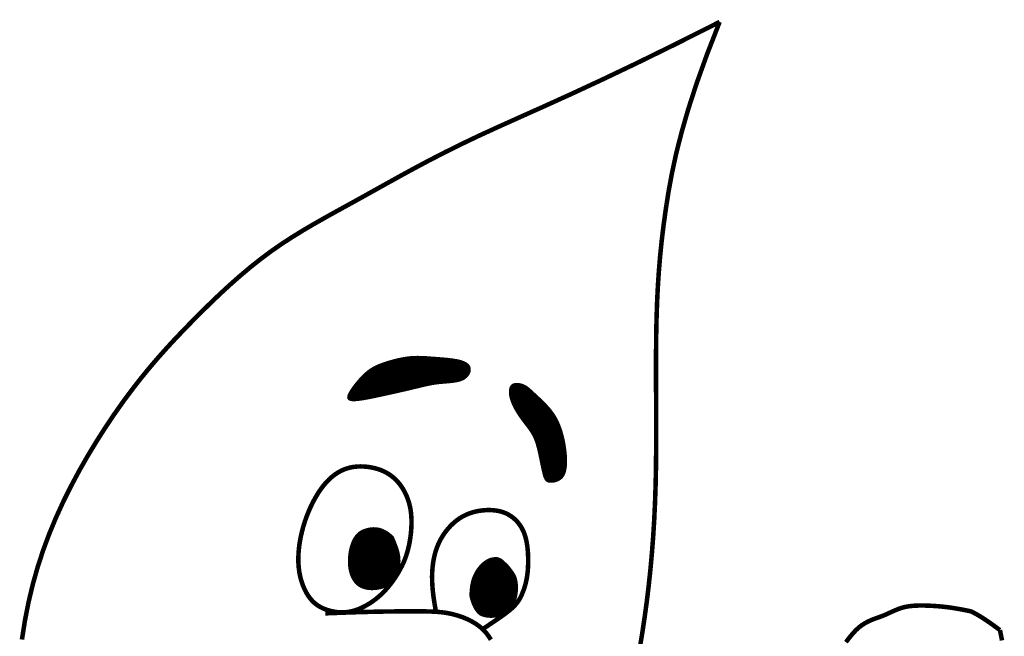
# Model space of a CAD drawing. Header units: feet. Extents: x -13.5 to -5, y 115.2 to 126.2.
# Tile 209 of 211: x -6.278 to -5.778, y 116.27 to 116.583. Entities that reach past the tile are written whole.
import ezdxf

# ---------------------------------------------------------------- set-up
doc = ezdxf.new("R2010")
doc.units = ezdxf.units.FT
doc.header["$MEASUREMENT"] = 0
doc.layers.add('FACE', color=7, linetype='CONTINUOUS')
pattern_1 = [(360, (-8.0835316, 113.54352544), (1e-19, 0.00057574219), []), (60, (-8.0835316, 113.54352544), (-0.00049860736, 0.00028787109), []), (120, (-8.0835316, 113.54352544), (-0.00049860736, -0.00028787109), [])]

msp = doc.modelspace()

# ---------------------------------------------------------------- hatches: boundary and pattern name
at = {"layer": 'FACE', "linetype": 'Continuous'}
h = msp.add_hatch(dxfattribs=at)
h.set_pattern_fill('NET3', color=256, scale=0.004606, style=0)
h.set_pattern_definition(pattern_1)
h.paths.add_polyline_path([(-6.00059, 116.36385), (-6.0008, 116.36553), (-6.00104, 116.36718), (-6.00133, 116.36879), (-6.00166, 116.37036), (-6.00203, 116.37188), (-6.00244, 116.37335), (-6.00288, 116.37477), (-6.00335, 116.37614), (-6.00385, 116.37744), (-6.00439, 116.37869), (-6.00496, 116.3799), (-6.00559, 116.38107), (-6.00627, 116.3822), (-6.00701, 116.38332), (-6.00781, 116.38442), (-6.00869, 116.38551), (-6.00963, 116.3866), (-6.01063, 116.38768), (-6.01166, 116.38874), (-6.01271, 116.38977), (-6.01375, 116.39077), (-6.01476, 116.39171), (-6.01572, 116.3926), (-6.01661, 116.39343), (-6.01742, 116.39418), (-6.01815, 116.39486), (-6.01884, 116.39547), (-6.01948, 116.39601), (-6.02012, 116.3965), (-6.02075, 116.39693), (-6.02141, 116.3973), (-6.02211, 116.39763), (-6.02287, 116.39791), (-6.02366, 116.39813), (-6.02446, 116.39827), (-6.02526, 116.39833), (-6.02603, 116.3983), (-6.02675, 116.39815), (-6.02739, 116.39788), (-6.02793, 116.39746), (-6.02836, 116.39691), (-6.02866, 116.39621), (-6.02886, 116.3954), (-6.02894, 116.39449), (-6.02892, 116.3935), (-6.02879, 116.39244), (-6.02857, 116.39133), (-6.02825, 116.39019), (-6.02784, 116.38903), (-6.02736, 116.38787), (-6.0268, 116.3867), (-6.02619, 116.38554), (-6.02553, 116.3844), (-6.02484, 116.38328), (-6.02412, 116.38219), (-6.0234, 116.38114), (-6.02267, 116.38013), (-6.02195, 116.37916), (-6.02124, 116.37823), (-6.02054, 116.37732), (-6.01987, 116.37644), (-6.01923, 116.37557), (-6.01862, 116.37472), (-6.01806, 116.37387), (-6.01753, 116.37301), (-6.01705, 116.37214), (-6.0166, 116.37124), (-6.01617, 116.37027), (-6.01578, 116.36923), (-6.01539, 116.36809), (-6.01502, 116.36684), (-6.01466, 116.36546), (-6.01429, 116.36394), (-6.01393, 116.36231), (-6.01357, 116.36062), (-6.01322, 116.35891), (-6.01287, 116.35724), (-6.01254, 116.35564), (-6.01221, 116.35416), (-6.0119, 116.35285), (-6.0116, 116.35174), (-6.0113, 116.35083), (-6.01098, 116.35009), (-6.01063, 116.34952), (-6.01022, 116.34909), (-6.00974, 116.34878), (-6.00917, 116.34859), (-6.0085, 116.34849), (-6.00772, 116.34847), (-6.00685, 116.34854), (-6.00593, 116.34872), (-6.00499, 116.34902), (-6.00406, 116.34945), (-6.00318, 116.35004), (-6.00239, 116.35079), (-6.00172, 116.35173), (-6.00118, 116.35285), (-6.00079, 116.35414), (-6.00052, 116.35558), (-6.00036, 116.35712), (-6.00031, 116.35875), (-6.00033, 116.36043), (-6.00043, 116.36214)])
h.paths.add_polyline_path([(-6.09438, 116.39225), (-6.09214, 116.39274), (-6.08993, 116.39322), (-6.08777, 116.3937), (-6.08565, 116.39418), (-6.08359, 116.39465), (-6.0816, 116.3951), (-6.0797, 116.39555), (-6.07789, 116.39598), (-6.07618, 116.3964), (-6.07456, 116.3968), (-6.073, 116.39717), (-6.07148, 116.39752), (-6.06999, 116.39784), (-6.0685, 116.39812), (-6.06699, 116.39837), (-6.06544, 116.39858), (-6.06384, 116.39874), (-6.0622, 116.39888), (-6.06057, 116.39901), (-6.05895, 116.39916), (-6.05739, 116.39935), (-6.05591, 116.3996), (-6.05455, 116.39993), (-6.05332, 116.40036), (-6.05225, 116.4009), (-6.05134, 116.40154), (-6.0506, 116.40226), (-6.05002, 116.40303), (-6.0496, 116.40383), (-6.04934, 116.40464), (-6.04923, 116.40543), (-6.04928, 116.40618), (-6.04947, 116.40688), (-6.04982, 116.40752), (-6.05032, 116.4081), (-6.05098, 116.40863), (-6.05178, 116.4091), (-6.05273, 116.40952), (-6.05384, 116.4099), (-6.0551, 116.41022), (-6.0565, 116.4105), (-6.05803, 116.41074), (-6.05966, 116.41095), (-6.06134, 116.41113), (-6.06307, 116.41128), (-6.06481, 116.41142), (-6.06653, 116.41155), (-6.0682, 116.41167), (-6.0698, 116.41179), (-6.07134, 116.4119), (-6.07284, 116.41199), (-6.07432, 116.41205), (-6.07579, 116.41207), (-6.07727, 116.41205), (-6.07877, 116.41197), (-6.08032, 116.41182), (-6.08192, 116.41161), (-6.08357, 116.41132), (-6.08523, 116.41098), (-6.08689, 116.41059), (-6.08852, 116.41016), (-6.09012, 116.4097), (-6.09165, 116.40923), (-6.09309, 116.40875), (-6.09443, 116.40826), (-6.09569, 116.40776), (-6.09686, 116.40723), (-6.09798, 116.40666), (-6.09905, 116.40604), (-6.10009, 116.40535), (-6.10112, 116.40459), (-6.10214, 116.40373), (-6.10318, 116.40277), (-6.10421, 116.40173), (-6.10523, 116.40062), (-6.10622, 116.39948), (-6.10717, 116.39833), (-6.10805, 116.39718), (-6.10886, 116.39606), (-6.10957, 116.39499), (-6.11018, 116.394), (-6.11066, 116.3931), (-6.11098, 116.39228), (-6.11111, 116.39158), (-6.11103, 116.39098), (-6.11071, 116.39051), (-6.11012, 116.39018), (-6.10925, 116.38998), (-6.10806, 116.38993), (-6.10661, 116.39002), (-6.10491, 116.39022), (-6.10302, 116.39051), (-6.10098, 116.39088), (-6.09884, 116.39131), (-6.09662, 116.39177)])
h = msp.add_hatch(dxfattribs=at)
h.set_pattern_fill('NET3', color=256, scale=0.004606, style=0)
h.set_pattern_definition(pattern_1)
h.paths.add_polyline_path([(-6.08834, 116.32047), (-6.08793, 116.31953), (-6.08753, 116.31856), (-6.08713, 116.31756), (-6.08674, 116.31656), (-6.08638, 116.31557), (-6.08605, 116.31458), (-6.08575, 116.31363), (-6.08551, 116.31272), (-6.08532, 116.31185), (-6.08517, 116.31104), (-6.08507, 116.31028), (-6.085, 116.30956), (-6.08497, 116.30888), (-6.08496, 116.30825), (-6.08497, 116.30765), (-6.08499, 116.3071), (-6.08502, 116.30658), (-6.08505, 116.30609), (-6.0851, 116.30563), (-6.08516, 116.30518), (-6.08523, 116.30475), (-6.08533, 116.30432), (-6.08544, 116.30389), (-6.08557, 116.30346), (-6.08573, 116.30302), (-6.08591, 116.30256), (-6.08611, 116.3021), (-6.08632, 116.30164), (-6.08655, 116.30118), (-6.08678, 116.30072), (-6.08702, 116.30027), (-6.08726, 116.29982), (-6.08751, 116.29939), (-6.08775, 116.29897), (-6.08799, 116.29858), (-6.08823, 116.2982), (-6.08847, 116.29786), (-6.0887, 116.29754), (-6.08893, 116.29726), (-6.08916, 116.29702), (-6.08938, 116.29682), (-6.0896, 116.29665), (-6.08982, 116.2965), (-6.09004, 116.29638), (-6.09028, 116.29626), (-6.09053, 116.29615), (-6.09079, 116.29603), (-6.09107, 116.29589), (-6.09138, 116.29573), (-6.09171, 116.29556), (-6.09208, 116.29537), (-6.09248, 116.29518), (-6.09294, 116.29498), (-6.09344, 116.29478), (-6.094, 116.2946), (-6.09462, 116.29442), (-6.09531, 116.29426), (-6.09605, 116.29413), (-6.09685, 116.29402), (-6.09767, 116.29394), (-6.09853, 116.2939), (-6.0994, 116.2939), (-6.10027, 116.29395), (-6.10114, 116.29405), (-6.10199, 116.2942), (-6.10282, 116.29441), (-6.10363, 116.29468), (-6.10441, 116.29502), (-6.10516, 116.29542), (-6.10588, 116.2959), (-6.10655, 116.29644), (-6.10718, 116.29706), (-6.10777, 116.29776), (-6.10831, 116.29852), (-6.10879, 116.29936), (-6.10923, 116.30025), (-6.10962, 116.3012), (-6.10994, 116.30219), (-6.11022, 116.30323), (-6.11043, 116.3043), (-6.11059, 116.30541), (-6.11069, 116.30653), (-6.11073, 116.30767), (-6.11073, 116.30882), (-6.11067, 116.30997), (-6.11057, 116.31112), (-6.11042, 116.31224), (-6.11023, 116.31335), (-6.11001, 116.31442), (-6.10974, 116.31546), (-6.10943, 116.31647), (-6.10908, 116.31743), (-6.10869, 116.31834), (-6.10826, 116.31921), (-6.10778, 116.32003), (-6.10726, 116.32078), (-6.10669, 116.32148), (-6.10606, 116.32212), (-6.10538, 116.32269), (-6.10462, 116.32321), (-6.10378, 116.32367), (-6.10286, 116.32406), (-6.10184, 116.32439), (-6.10071, 116.32467), (-6.09947, 116.32487), (-6.09813, 116.32497), (-6.09669, 116.3249), (-6.09516, 116.32463), (-6.09356, 116.3241), (-6.09188, 116.32326), (-6.09014, 116.32207)])
edge = h.paths.add_edge_path()
edge.add_line((-6.04902, 116.29024), (-6.04899, 116.29109))
edge.add_line((-6.04899, 116.29109), (-6.04896, 116.29182))
edge.add_line((-6.04896, 116.29182), (-6.04893, 116.29246))
edge.add_line((-6.04893, 116.29246), (-6.04889, 116.29301))
edge.add_line((-6.04889, 116.29301), (-6.04886, 116.29349))
edge.add_line((-6.04886, 116.29349), (-6.04882, 116.29391))
edge.add_line((-6.04882, 116.29391), (-6.04878, 116.29428))
edge.add_line((-6.04878, 116.29428), (-6.04874, 116.29462))
edge.add_line((-6.04874, 116.29462), (-6.0487, 116.29493))
edge.add_line((-6.0487, 116.29493), (-6.04866, 116.29523))
edge.add_line((-6.04866, 116.29523), (-6.04861, 116.29551))
edge.add_line((-6.04861, 116.29551), (-6.04857, 116.29578))
edge.add_line((-6.04857, 116.29578), (-6.04853, 116.29604))
edge.add_line((-6.04853, 116.29604), (-6.04848, 116.29628))
edge.add_line((-6.04848, 116.29628), (-6.04844, 116.29652))
edge.add_line((-6.04844, 116.29652), (-6.04839, 116.29675))
edge.add_line((-6.04839, 116.29675), (-6.04834, 116.29698))
edge.add_line((-6.04834, 116.29698), (-6.04829, 116.29721))
edge.add_line((-6.04829, 116.29721), (-6.04824, 116.29743))
edge.add_line((-6.04824, 116.29743), (-6.04818, 116.29765))
edge.add_line((-6.04818, 116.29765), (-6.04812, 116.29787))
edge.add_line((-6.04812, 116.29787), (-6.04807, 116.29809))
edge.add_line((-6.04807, 116.29809), (-6.04801, 116.2983))
edge.add_line((-6.04801, 116.2983), (-6.04795, 116.29851))
edge.add_line((-6.04795, 116.29851), (-6.04789, 116.29871))
edge.add_line((-6.04789, 116.29871), (-6.04782, 116.29892))
edge.add_line((-6.04782, 116.29892), (-6.04776, 116.29912))
edge.add_line((-6.04776, 116.29912), (-6.04769, 116.29932))
edge.add_line((-6.04769, 116.29932), (-6.04762, 116.29951))
edge.add_line((-6.04762, 116.29951), (-6.04755, 116.2997))
edge.add_line((-6.04755, 116.2997), (-6.04748, 116.29989))
edge.add_line((-6.04748, 116.29989), (-6.04741, 116.30008))
edge.add_line((-6.04741, 116.30008), (-6.04734, 116.30026))
edge.add_line((-6.04734, 116.30026), (-6.04726, 116.30045))
edge.add_line((-6.04726, 116.30045), (-6.04719, 116.30063))
edge.add_line((-6.04719, 116.30063), (-6.04711, 116.3008))
edge.add_line((-6.04711, 116.3008), (-6.04703, 116.30098))
edge.add_line((-6.04703, 116.30098), (-6.04695, 116.30115))
edge.add_line((-6.04695, 116.30115), (-6.04687, 116.30132))
edge.add_line((-6.04687, 116.30132), (-6.04679, 116.30149))
edge.add_line((-6.04679, 116.30149), (-6.04671, 116.30166))
edge.add_line((-6.04671, 116.30166), (-6.04662, 116.30182))
edge.add_line((-6.04662, 116.30182), (-6.04654, 116.30198))
edge.add_line((-6.04654, 116.30198), (-6.04645, 116.30214))
edge.add_line((-6.04645, 116.30214), (-6.04637, 116.3023))
edge.add_line((-6.04637, 116.3023), (-6.04628, 116.30246))
edge.add_line((-6.04628, 116.30246), (-6.04619, 116.30261))
edge.add_line((-6.04619, 116.30261), (-6.0461, 116.30276))
edge.add_line((-6.0461, 116.30276), (-6.04601, 116.30291))
edge.add_line((-6.04601, 116.30291), (-6.04592, 116.30306))
edge.add_line((-6.04592, 116.30306), (-6.04583, 116.30321))
edge.add_line((-6.04583, 116.30321), (-6.04574, 116.30335))
edge.add_line((-6.04574, 116.30335), (-6.04564, 116.3035))
edge.add_line((-6.04564, 116.3035), (-6.04555, 116.30364))
edge.add_line((-6.04555, 116.30364), (-6.04546, 116.30378))
edge.add_line((-6.04546, 116.30378), (-6.04536, 116.30392))
edge.add_line((-6.04536, 116.30392), (-6.04526, 116.30405))
edge.add_line((-6.04526, 116.30405), (-6.04517, 116.30419))
edge.add_line((-6.04517, 116.30419), (-6.04507, 116.30432))
edge.add_line((-6.04507, 116.30432), (-6.04497, 116.30445))
edge.add_line((-6.04497, 116.30445), (-6.04487, 116.30458))
edge.add_line((-6.04487, 116.30458), (-6.04478, 116.30471))
edge.add_line((-6.04478, 116.30471), (-6.04468, 116.30484))
edge.add_line((-6.04468, 116.30484), (-6.04458, 116.30497))
edge.add_line((-6.04458, 116.30497), (-6.04448, 116.30509))
edge.add_line((-6.04448, 116.30509), (-6.04437, 116.30521))
edge.add_line((-6.04437, 116.30521), (-6.04427, 116.30533))
edge.add_line((-6.04427, 116.30533), (-6.04417, 116.30545))
edge.add_line((-6.04417, 116.30545), (-6.04407, 116.30557))
edge.add_line((-6.04407, 116.30557), (-6.04397, 116.30569))
edge.add_line((-6.04397, 116.30569), (-6.04386, 116.3058))
edge.add_line((-6.04386, 116.3058), (-6.04376, 116.30591))
edge.add_line((-6.04376, 116.30591), (-6.04366, 116.30602))
edge.add_line((-6.04366, 116.30602), (-6.04355, 116.30613))
edge.add_line((-6.04355, 116.30613), (-6.04345, 116.30624))
edge.add_line((-6.04345, 116.30624), (-6.04334, 116.30635))
edge.add_line((-6.04334, 116.30635), (-6.04324, 116.30645))
edge.add_line((-6.04324, 116.30645), (-6.04313, 116.30656))
edge.add_line((-6.04313, 116.30656), (-6.04303, 116.30666))
edge.add_line((-6.04303, 116.30666), (-6.04292, 116.30676))
edge.add_line((-6.04292, 116.30676), (-6.04282, 116.30686))
edge.add_line((-6.04282, 116.30686), (-6.04271, 116.30695))
edge.add_line((-6.04271, 116.30695), (-6.0426, 116.30705))
edge.add_line((-6.0426, 116.30705), (-6.0425, 116.30714))
edge.add_line((-6.0425, 116.30714), (-6.04239, 116.30723))
edge.add_line((-6.04239, 116.30723), (-6.04228, 116.30732))
edge.add_line((-6.04228, 116.30732), (-6.04218, 116.30741))
edge.add_line((-6.04218, 116.30741), (-6.04207, 116.3075))
edge.add_line((-6.04207, 116.3075), (-6.04196, 116.30758))
edge.add_line((-6.04196, 116.30758), (-6.04185, 116.30767))
edge.add_line((-6.04185, 116.30767), (-6.04175, 116.30775))
edge.add_line((-6.04175, 116.30775), (-6.04164, 116.30783))
edge.add_line((-6.04164, 116.30783), (-6.04153, 116.30791))
edge.add_line((-6.04153, 116.30791), (-6.04143, 116.30798))
edge.add_line((-6.04143, 116.30798), (-6.04132, 116.30806))
edge.add_line((-6.04132, 116.30806), (-6.04121, 116.30813))
edge.add_line((-6.04121, 116.30813), (-6.0411, 116.3082))
edge.add_line((-6.0411, 116.3082), (-6.041, 116.30827))
edge.add_line((-6.041, 116.30827), (-6.04089, 116.30834))
edge.add_line((-6.04089, 116.30834), (-6.04078, 116.30841))
edge.add_line((-6.04078, 116.30841), (-6.04068, 116.30847))
edge.add_line((-6.04068, 116.30847), (-6.04057, 116.30854))
edge.add_line((-6.04057, 116.30854), (-6.04046, 116.3086))
edge.add_line((-6.04046, 116.3086), (-6.04036, 116.30866))
edge.add_line((-6.04036, 116.30866), (-6.04025, 116.30871))
edge.add_line((-6.04025, 116.30871), (-6.04015, 116.30877))
edge.add_line((-6.04015, 116.30877), (-6.04004, 116.30882))
edge.add_line((-6.04004, 116.30882), (-6.03994, 116.30888))
edge.add_line((-6.03994, 116.30888), (-6.03983, 116.30893))
edge.add_line((-6.03983, 116.30893), (-6.03973, 116.30898))
edge.add_line((-6.03973, 116.30898), (-6.03962, 116.30902))
edge.add_line((-6.03962, 116.30902), (-6.03952, 116.30907))
edge.add_line((-6.03952, 116.30907), (-6.03942, 116.30911))
edge.add_line((-6.03942, 116.30911), (-6.03931, 116.30916))
edge.add_line((-6.03931, 116.30916), (-6.03921, 116.3092))
edge.add_line((-6.03921, 116.3092), (-6.03911, 116.30923))
edge.add_line((-6.03911, 116.30923), (-6.039, 116.30927))
edge.add_line((-6.039, 116.30927), (-6.0389, 116.30931))
edge.add_line((-6.0389, 116.30931), (-6.0388, 116.30934))
edge.add_line((-6.0388, 116.30934), (-6.0387, 116.30937))
edge.add_line((-6.0387, 116.30937), (-6.0386, 116.3094))
edge.add_line((-6.0386, 116.3094), (-6.0385, 116.30943))
edge.add_line((-6.0385, 116.30943), (-6.0384, 116.30946))
edge.add_line((-6.0384, 116.30946), (-6.0383, 116.30948))
edge.add_line((-6.0383, 116.30948), (-6.03821, 116.3095))
edge.add_line((-6.03821, 116.3095), (-6.03811, 116.30952))
edge.add_line((-6.03811, 116.30952), (-6.03801, 116.30954))
edge.add_line((-6.03801, 116.30954), (-6.03791, 116.30956))
edge.add_line((-6.03791, 116.30956), (-6.03782, 116.30958))
edge.add_line((-6.03782, 116.30958), (-6.03772, 116.30959))
edge.add_line((-6.03772, 116.30959), (-6.03763, 116.30961))
edge.add_line((-6.03763, 116.30961), (-6.03753, 116.30962))
edge.add_line((-6.03753, 116.30962), (-6.03744, 116.30963))
edge.add_line((-6.03744, 116.30963), (-6.03735, 116.30964))
edge.add_line((-6.03735, 116.30964), (-6.03726, 116.30966))
edge.add_line((-6.03726, 116.30966), (-6.03717, 116.30967))
edge.add_line((-6.03717, 116.30967), (-6.03708, 116.30969))
edge.add_line((-6.03708, 116.30969), (-6.03699, 116.30971))
edge.add_line((-6.03699, 116.30971), (-6.03691, 116.30972))
edge.add_line((-6.03691, 116.30972), (-6.03682, 116.30974))
edge.add_line((-6.03682, 116.30974), (-6.03673, 116.30975))
edge.add_line((-6.03673, 116.30975), (-6.03665, 116.30977))
edge.add_line((-6.03665, 116.30977), (-6.03656, 116.30978))
edge.add_line((-6.03656, 116.30978), (-6.03648, 116.30979))
edge.add_line((-6.03648, 116.30979), (-6.03639, 116.3098))
edge.add_line((-6.03639, 116.3098), (-6.0363, 116.30981))
edge.add_line((-6.0363, 116.30981), (-6.03621, 116.30981))
edge.add_line((-6.03621, 116.30981), (-6.03613, 116.30981))
edge.add_line((-6.03613, 116.30981), (-6.03604, 116.30981))
edge.add_line((-6.03604, 116.30981), (-6.03595, 116.30981))
edge.add_line((-6.03595, 116.30981), (-6.03585, 116.30981))
edge.add_line((-6.03585, 116.30981), (-6.03576, 116.3098))
edge.add_line((-6.03576, 116.3098), (-6.03567, 116.30979))
edge.add_line((-6.03567, 116.30979), (-6.03558, 116.30978))
edge.add_line((-6.03558, 116.30978), (-6.03548, 116.30977))
edge.add_line((-6.03548, 116.30977), (-6.03539, 116.30976))
edge.add_line((-6.03539, 116.30976), (-6.0353, 116.30974))
edge.add_line((-6.0353, 116.30974), (-6.03521, 116.30973))
edge.add_line((-6.03521, 116.30973), (-6.03513, 116.30971))
edge.add_line((-6.03513, 116.30971), (-6.03505, 116.30968))
edge.add_line((-6.03505, 116.30968), (-6.03497, 116.30966))
edge.add_line((-6.03497, 116.30966), (-6.0349, 116.30963))
edge.add_line((-6.0349, 116.30963), (-6.03483, 116.3096))
edge.add_line((-6.03483, 116.3096), (-6.03476, 116.30957))
edge.add_line((-6.03476, 116.30957), (-6.0347, 116.30954))
edge.add_line((-6.0347, 116.30954), (-6.03463, 116.30951))
edge.add_line((-6.03463, 116.30951), (-6.03457, 116.30948))
edge.add_line((-6.03457, 116.30948), (-6.0345, 116.30946))
edge.add_line((-6.0345, 116.30946), (-6.03444, 116.30943))
edge.add_line((-6.03444, 116.30943), (-6.03437, 116.3094))
edge.add_line((-6.03437, 116.3094), (-6.0343, 116.30938))
edge.add_line((-6.0343, 116.30938), (-6.03423, 116.30935))
edge.add_line((-6.03423, 116.30935), (-6.03416, 116.30933))
edge.add_line((-6.03416, 116.30933), (-6.03409, 116.3093))
edge.add_line((-6.03409, 116.3093), (-6.03402, 116.30927))
edge.add_line((-6.03402, 116.30927), (-6.03394, 116.30925))
edge.add_line((-6.03394, 116.30925), (-6.03387, 116.30921))
edge.add_line((-6.03387, 116.30921), (-6.03379, 116.30918))
edge.add_line((-6.03379, 116.30918), (-6.03371, 116.30914))
edge.add_line((-6.03371, 116.30914), (-6.03363, 116.3091))
edge.add_line((-6.03363, 116.3091), (-6.03355, 116.30906))
edge.add_line((-6.03355, 116.30906), (-6.03347, 116.30901))
edge.add_line((-6.03347, 116.30901), (-6.03339, 116.30897))
edge.add_line((-6.03339, 116.30897), (-6.03331, 116.30892))
edge.add_line((-6.03331, 116.30892), (-6.03324, 116.30886))
edge.add_line((-6.03324, 116.30886), (-6.03316, 116.30881))
edge.add_line((-6.03316, 116.30881), (-6.03308, 116.30875))
edge.add_line((-6.03308, 116.30875), (-6.03301, 116.30869))
edge.add_line((-6.03301, 116.30869), (-6.03293, 116.30863))
edge.add_line((-6.03293, 116.30863), (-6.03286, 116.30857))
edge.add_line((-6.03286, 116.30857), (-6.03279, 116.30851))
edge.add_line((-6.03279, 116.30851), (-6.03272, 116.30845))
edge.add_line((-6.03272, 116.30845), (-6.03265, 116.30839))
edge.add_line((-6.03265, 116.30839), (-6.03259, 116.30833))
edge.add_line((-6.03259, 116.30833), (-6.03252, 116.30827))
edge.add_line((-6.03252, 116.30827), (-6.03245, 116.3082))
edge.add_line((-6.03245, 116.3082), (-6.03239, 116.30814))
edge.add_line((-6.03239, 116.30814), (-6.03232, 116.30807))
edge.add_line((-6.03232, 116.30807), (-6.03225, 116.30801))
edge.add_line((-6.03225, 116.30801), (-6.03218, 116.30794))
edge.add_line((-6.03218, 116.30794), (-6.03211, 116.30787))
edge.add_line((-6.03211, 116.30787), (-6.03203, 116.3078))
edge.add_line((-6.03203, 116.3078), (-6.03195, 116.30772))
edge.add_line((-6.03195, 116.30772), (-6.03186, 116.30764))
edge.add_line((-6.03186, 116.30764), (-6.03177, 116.30755))
edge.add_line((-6.03177, 116.30755), (-6.03166, 116.30746))
edge.add_line((-6.03166, 116.30746), (-6.03155, 116.30736))
edge.add_line((-6.03155, 116.30736), (-6.03142, 116.30725))
edge.add_line((-6.03142, 116.30725), (-6.03129, 116.30713))
edge.add_line((-6.03129, 116.30713), (-6.03114, 116.30699))
edge.add_line((-6.03114, 116.30699), (-6.03098, 116.30685))
edge.add_line((-6.03098, 116.30685), (-6.03082, 116.3067))
edge.add_line((-6.03082, 116.3067), (-6.03065, 116.30654))
edge.add_line((-6.03065, 116.30654), (-6.03048, 116.30637))
edge.add_line((-6.03048, 116.30637), (-6.0303, 116.30618))
edge.add_line((-6.0303, 116.30618), (-6.03011, 116.30599))
edge.add_line((-6.03011, 116.30599), (-6.02993, 116.30579))
edge.add_line((-6.02993, 116.30579), (-6.02975, 116.30558))
edge.add_line((-6.02975, 116.30558), (-6.02956, 116.30535))
edge.add_line((-6.02956, 116.30535), (-6.02936, 116.30511))
edge.add_line((-6.02936, 116.30511), (-6.02916, 116.30486))
edge.add_line((-6.02916, 116.30486), (-6.02895, 116.30459))
edge.add_line((-6.02895, 116.30459), (-6.02872, 116.3043))
edge.add_line((-6.02872, 116.3043), (-6.02849, 116.304))
edge.add_line((-6.02849, 116.304), (-6.02825, 116.30368))
edge.add_line((-6.02825, 116.30368), (-6.02799, 116.30334))
edge.add_line((-6.02799, 116.30334), (-6.02773, 116.30299))
edge.add_line((-6.02773, 116.30299), (-6.02748, 116.30262))
edge.add_line((-6.02748, 116.30262), (-6.02723, 116.30226))
edge.add_line((-6.02723, 116.30226), (-6.02698, 116.30189))
edge.add_line((-6.02698, 116.30189), (-6.02676, 116.30152))
edge.add_line((-6.02676, 116.30152), (-6.02655, 116.30115))
edge.add_line((-6.02655, 116.30115), (-6.02637, 116.30079))
edge.add_line((-6.02637, 116.30079), (-6.02621, 116.30043))
edge.add_line((-6.02621, 116.30043), (-6.02607, 116.30007))
edge.add_line((-6.02607, 116.30007), (-6.02594, 116.29972))
edge.add_line((-6.02594, 116.29972), (-6.02583, 116.29936))
edge.add_line((-6.02583, 116.29936), (-6.02574, 116.29901))
edge.add_line((-6.02574, 116.29901), (-6.02565, 116.29865))
edge.add_line((-6.02565, 116.29865), (-6.02558, 116.29829))
edge.add_line((-6.02558, 116.29829), (-6.02551, 116.29792))
edge.add_line((-6.02551, 116.29792), (-6.02544, 116.29754))
edge.add_line((-6.02544, 116.29754), (-6.02539, 116.29715))
edge.add_line((-6.02539, 116.29715), (-6.02534, 116.29674))
edge.add_line((-6.02534, 116.29674), (-6.0253, 116.29631))
edge.add_line((-6.0253, 116.29631), (-6.02527, 116.29585))
edge.add_line((-6.02527, 116.29585), (-6.02526, 116.29536))
edge.add_line((-6.02526, 116.29536), (-6.02525, 116.29485))
edge.add_line((-6.02525, 116.29485), (-6.02526, 116.29429))
edge.add_line((-6.02526, 116.29429), (-6.02528, 116.29371))
edge.add_line((-6.02528, 116.29371), (-6.02531, 116.2931))
edge.add_line((-6.02531, 116.2931), (-6.02536, 116.29248))
edge.add_line((-6.02536, 116.29248), (-6.02544, 116.29185))
edge.add_line((-6.02544, 116.29185), (-6.02553, 116.29122))
edge.add_line((-6.02553, 116.29122), (-6.02564, 116.29059))
edge.add_line((-6.02564, 116.29059), (-6.02577, 116.28997))
edge.add_line((-6.02577, 116.28997), (-6.02593, 116.28937))
edge.add_line((-6.02593, 116.28937), (-6.02611, 116.28879))
edge.add_line((-6.02611, 116.28879), (-6.02632, 116.28823))
edge.add_line((-6.02632, 116.28823), (-6.02655, 116.28769))
edge.add_line((-6.02655, 116.28769), (-6.02681, 116.28717))
edge.add_line((-6.02681, 116.28717), (-6.02709, 116.28667))
edge.add_line((-6.02709, 116.28667), (-6.02739, 116.2862))
edge.add_line((-6.02739, 116.2862), (-6.02772, 116.28575))
edge.add_line((-6.02772, 116.28575), (-6.02808, 116.28532))
edge.add_line((-6.02808, 116.28532), (-6.02845, 116.28492))
edge.add_line((-6.02845, 116.28492), (-6.02884, 116.28453))
edge.add_line((-6.02884, 116.28453), (-6.02925, 116.28416))
edge.add_line((-6.02925, 116.28416), (-6.02967, 116.2838))
edge.add_line((-6.02967, 116.2838), (-6.0301, 116.28345))
edge.add_line((-6.0301, 116.28345), (-6.03054, 116.2831))
edge.add_line((-6.03054, 116.2831), (-6.03097, 116.28276))
edge.add_line((-6.03097, 116.28276), (-6.03141, 116.28242))
edge.add_line((-6.03141, 116.28242), (-6.03185, 116.28208))
edge.add_line((-6.03185, 116.28208), (-6.0323, 116.28176))
edge.add_line((-6.0323, 116.28176), (-6.03275, 116.28144))
edge.add_line((-6.03275, 116.28144), (-6.03322, 116.28115))
edge.add_line((-6.03322, 116.28115), (-6.03369, 116.28088))
edge.add_line((-6.03369, 116.28088), (-6.03418, 116.28063))
edge.add_line((-6.03418, 116.28063), (-6.03468, 116.28042))
edge.add_line((-6.03468, 116.28042), (-6.0352, 116.28024))
edge.add_line((-6.0352, 116.28024), (-6.03574, 116.2801))
edge.add_line((-6.03574, 116.2801), (-6.03629, 116.27999))
edge.add_line((-6.03629, 116.27999), (-6.03684, 116.27991))
edge.add_line((-6.03684, 116.27991), (-6.03741, 116.27986))
edge.add_line((-6.03741, 116.27986), (-6.03797, 116.27983))
edge.add_line((-6.03797, 116.27983), (-6.03854, 116.27982))
edge.add_line((-6.03854, 116.27982), (-6.0391, 116.27984))
edge.add_line((-6.0391, 116.27984), (-6.03966, 116.27987))
edge.add_line((-6.03966, 116.27987), (-6.04021, 116.27992))
edge.add_line((-6.04021, 116.27992), (-6.04074, 116.27999))
edge.add_line((-6.04074, 116.27999), (-6.04127, 116.28008))
edge.add_line((-6.04127, 116.28008), (-6.04177, 116.28019))
edge.add_line((-6.04177, 116.28019), (-6.04225, 116.28031))
edge.add_line((-6.04225, 116.28031), (-6.04271, 116.28045))
edge.add_line((-6.04271, 116.28045), (-6.04313, 116.28062))
edge.add_line((-6.04313, 116.28062), (-6.04354, 116.2808))
edge.add_line((-6.04354, 116.2808), (-6.04391, 116.281))
edge.add_line((-6.04391, 116.281), (-6.04427, 116.28124))
edge.add_line((-6.04427, 116.28124), (-6.04461, 116.28151))
edge.add_line((-6.04461, 116.28151), (-6.04495, 116.28183))
edge.add_line((-6.04495, 116.28183), (-6.04529, 116.2822))
edge.add_line((-6.04529, 116.2822), (-6.04564, 116.28263))
edge.add_line((-6.04564, 116.28263), (-6.046, 116.28312))
edge.add_line((-6.046, 116.28312), (-6.04637, 116.28368))
edge.add_line((-6.04637, 116.28368), (-6.04676, 116.28431))
edge.add_line((-6.04676, 116.28431), (-6.04715, 116.28504))
edge.add_line((-6.04715, 116.28504), (-6.04753, 116.28585))
edge.add_line((-6.04753, 116.28585), (-6.04791, 116.28676))
edge.add_line((-6.04791, 116.28676), (-6.04827, 116.28778))
edge.add_line((-6.04827, 116.28778), (-6.04861, 116.28891))
edge.add_line((-6.04861, 116.28891), (-6.04892, 116.29017))

# ---------------------------------------------------------------- linework, layer by layer
at = {"layer": 'FACE'}
for points, const_width in [([(-5.92232, 116.58229), (-5.94499, 116.57087), (-5.96497, 116.56108), (-5.98253, 116.55271), (-5.99797, 116.54554), (-6.01158, 116.53936), (-6.02364, 116.53396), (-6.03443, 116.52911), (-6.04425, 116.52461), (-6.05334, 116.52027), (-6.06182, 116.51606), (-6.06975, 116.51198), (-6.07721, 116.50801), (-6.08427, 116.50416), (-6.09101, 116.50043), (-6.0975, 116.49681), (-6.10381, 116.49329), (-6.11, 116.48988), (-6.11608, 116.48653), (-6.12206, 116.48321), (-6.12793, 116.47988), (-6.1337, 116.4765), (-6.13935, 116.47302), (-6.14491, 116.46941), (-6.15035, 116.46562), (-6.15569, 116.46164), (-6.16093, 116.45747), (-6.16606, 116.45315), (-6.17108, 116.44872), (-6.176, 116.44419), (-6.1808, 116.4396), (-6.18551, 116.43498), (-6.19011, 116.43036), (-6.1946, 116.42575), (-6.19902, 116.42112), (-6.20337, 116.41641), (-6.2077, 116.41155), (-6.21201, 116.4065), (-6.21635, 116.40119), (-6.22072, 116.39558), (-6.22517, 116.38959), (-6.22969, 116.3832), (-6.23425, 116.37643), (-6.23879, 116.36932), (-6.24328, 116.36192), (-6.24765, 116.35427), (-6.25186, 116.34641), (-6.25585, 116.33838), (-6.25957, 116.33024), (-6.26298, 116.32201), (-6.26608, 116.31365), (-6.26886, 116.30512), (-6.27132, 116.29638), (-6.27347, 116.28736), (-6.27531, 116.27802), (-6.27683, 116.26832)], 0.0023), ([(-5.92232, 116.58229), (-5.92873, 116.56581), (-5.93402, 116.55103), (-5.93832, 116.53776), (-5.94176, 116.5258), (-5.94449, 116.51496), (-5.94662, 116.50505), (-5.9483, 116.49587), (-5.94965, 116.48724), (-5.9508, 116.47897), (-5.95177, 116.47095), (-5.95257, 116.46309), (-5.95322, 116.4553), (-5.95373, 116.44748), (-5.95411, 116.43953), (-5.95438, 116.43137), (-5.95455, 116.42289), (-5.95462, 116.41403), (-5.95463, 116.40484), (-5.95461, 116.39541), (-5.95457, 116.38582), (-5.95454, 116.37616), (-5.95456, 116.3665), (-5.95465, 116.35694), (-5.95483, 116.34755), (-5.95513, 116.3384), (-5.95554, 116.32948), (-5.95608, 116.32077), (-5.95673, 116.31224), (-5.95749, 116.30388), (-5.95837, 116.29564), (-5.95935, 116.28752), (-5.96045, 116.27948), (-5.96165, 116.27151), (-5.96296, 116.26364)], 0.0023), ([(-6.06646, 116.28243), (-6.06714, 116.28629), (-6.06767, 116.28977), (-6.06805, 116.29291), (-6.06829, 116.29576), (-6.06842, 116.29835), (-6.06843, 116.30073), (-6.06835, 116.30295), (-6.06819, 116.30503), (-6.06795, 116.30703), (-6.06764, 116.30894), (-6.06726, 116.31078), (-6.0668, 116.31256), (-6.06627, 116.31427), (-6.06565, 116.31591), (-6.06495, 116.31751), (-6.06417, 116.31906), (-6.06331, 116.32056), (-6.06237, 116.32202), (-6.06136, 116.32341), (-6.06028, 116.32474), (-6.05914, 116.326), (-6.05795, 116.32717), (-6.05672, 116.32826), (-6.05544, 116.32925), (-6.05413, 116.33014), (-6.05279, 116.33094), (-6.05142, 116.33163), (-6.05001, 116.33224), (-6.04857, 116.33276), (-6.04711, 116.33319), (-6.04561, 116.33354), (-6.04408, 116.33381), (-6.04253, 116.334), (-6.04095, 116.33412), (-6.03938, 116.33415), (-6.03781, 116.33409), (-6.03627, 116.33394), (-6.03476, 116.33369), (-6.03329, 116.33334), (-6.03188, 116.33288), (-6.03054, 116.33231), (-6.02928, 116.33163), (-6.02809, 116.33086), (-6.02698, 116.33), (-6.02595, 116.32906), (-6.025, 116.32805), (-6.02414, 116.32697), (-6.02336, 116.32585), (-6.02268, 116.32467), (-6.02208, 116.32345), (-6.02156, 116.32218), (-6.02112, 116.32086), (-6.02074, 116.31948), (-6.02043, 116.31805), (-6.02017, 116.31656), (-6.01996, 116.31502), (-6.0198, 116.31341), (-6.01969, 116.31177), (-6.01962, 116.31009), (-6.0196, 116.30841), (-6.01962, 116.30673), (-6.01969, 116.30508), (-6.0198, 116.30347), (-6.01996, 116.30192), (-6.02016, 116.30044), (-6.0204, 116.29904), (-6.02069, 116.2977), (-6.021, 116.29642), (-6.02135, 116.29521), (-6.02173, 116.29405), (-6.02212, 116.29295), (-6.02254, 116.2919), (-6.02297, 116.29089), (-6.02344, 116.28991), (-6.02395, 116.28897), (-6.02453, 116.28803), (-6.02518, 116.28711), (-6.02593, 116.28619), (-6.0268, 116.28525), (-6.02779, 116.28429), (-6.02892, 116.2833), (-6.03023, 116.28226), (-6.03172, 116.28114), (-6.03342, 116.27992), (-6.03535, 116.27858), (-6.03754, 116.2771), (-6.04, 116.27544), (-6.04276, 116.2736)], 0.0023), ([(-6.08834, 116.32047), (-6.08793, 116.31953), (-6.08753, 116.31856), (-6.08713, 116.31756), (-6.08674, 116.31656), (-6.08638, 116.31557), (-6.08605, 116.31458), (-6.08575, 116.31363), (-6.08551, 116.31272), (-6.08532, 116.31185), (-6.08517, 116.31104), (-6.08507, 116.31028), (-6.085, 116.30956), (-6.08497, 116.30888), (-6.08496, 116.30825), (-6.08497, 116.30765), (-6.08499, 116.3071), (-6.08502, 116.30658), (-6.08505, 116.30609), (-6.0851, 116.30563), (-6.08516, 116.30518), (-6.08523, 116.30475), (-6.08533, 116.30432), (-6.08544, 116.30389), (-6.08557, 116.30346), (-6.08573, 116.30302), (-6.08591, 116.30256), (-6.08611, 116.3021), (-6.08632, 116.30164), (-6.08655, 116.30118), (-6.08678, 116.30072), (-6.08702, 116.30027), (-6.08726, 116.29982), (-6.08751, 116.29939), (-6.08775, 116.29897), (-6.08799, 116.29858), (-6.08823, 116.2982), (-6.08847, 116.29786), (-6.0887, 116.29754), (-6.08893, 116.29726), (-6.08916, 116.29702), (-6.08938, 116.29682), (-6.0896, 116.29665), (-6.08982, 116.2965), (-6.09004, 116.29638), (-6.09028, 116.29626), (-6.09053, 116.29615), (-6.09079, 116.29603), (-6.09107, 116.29589), (-6.09138, 116.29573), (-6.09171, 116.29556), (-6.09208, 116.29537), (-6.09248, 116.29518), (-6.09294, 116.29498), (-6.09344, 116.29478), (-6.094, 116.2946), (-6.09462, 116.29442), (-6.09531, 116.29426), (-6.09605, 116.29413), (-6.09685, 116.29402), (-6.09767, 116.29394), (-6.09853, 116.2939), (-6.0994, 116.2939), (-6.10027, 116.29395), (-6.10114, 116.29405), (-6.10199, 116.2942), (-6.10282, 116.29441), (-6.10363, 116.29468), (-6.10441, 116.29502), (-6.10516, 116.29542), (-6.10588, 116.2959), (-6.10655, 116.29644), (-6.10718, 116.29706), (-6.10777, 116.29776), (-6.10831, 116.29852), (-6.10879, 116.29936), (-6.10923, 116.30025), (-6.10962, 116.3012), (-6.10994, 116.30219), (-6.11022, 116.30323), (-6.11043, 116.3043), (-6.11059, 116.30541), (-6.11069, 116.30653), (-6.11073, 116.30767), (-6.11073, 116.30882), (-6.11067, 116.30997), (-6.11057, 116.31112), (-6.11042, 116.31224), (-6.11023, 116.31335), (-6.11001, 116.31442), (-6.10974, 116.31546), (-6.10943, 116.31647), (-6.10908, 116.31743), (-6.10869, 116.31834), (-6.10826, 116.31921), (-6.10778, 116.32003), (-6.10726, 116.32078), (-6.10669, 116.32148), (-6.10606, 116.32212), (-6.10538, 116.32269), (-6.10462, 116.32321), (-6.10378, 116.32367), (-6.10286, 116.32406), (-6.10184, 116.32439), (-6.10071, 116.32467), (-6.09947, 116.32487), (-6.09813, 116.32497), (-6.09669, 116.3249), (-6.09516, 116.32463), (-6.09356, 116.3241), (-6.09188, 116.32326), (-6.09014, 116.32207), (-6.08834, 116.32047)], 0.000969), ([(-6.04902, 116.29024), (-6.04899, 116.29109), (-6.04896, 116.29182), (-6.04893, 116.29246), (-6.04889, 116.29301), (-6.04886, 116.29349), (-6.04882, 116.29391), (-6.04878, 116.29428), (-6.04874, 116.29462), (-6.0487, 116.29493), (-6.04866, 116.29523), (-6.04861, 116.29551), (-6.04857, 116.29578), (-6.04853, 116.29604), (-6.04848, 116.29628), (-6.04844, 116.29652), (-6.04839, 116.29675), (-6.04834, 116.29698), (-6.04829, 116.29721), (-6.04824, 116.29743), (-6.04818, 116.29765), (-6.04812, 116.29787), (-6.04807, 116.29809), (-6.04801, 116.2983), (-6.04795, 116.29851), (-6.04789, 116.29871), (-6.04782, 116.29892), (-6.04776, 116.29912), (-6.04769, 116.29932), (-6.04762, 116.29951), (-6.04755, 116.2997), (-6.04748, 116.29989), (-6.04741, 116.30008), (-6.04734, 116.30026), (-6.04726, 116.30045), (-6.04719, 116.30063), (-6.04711, 116.3008), (-6.04703, 116.30098), (-6.04695, 116.30115), (-6.04687, 116.30132), (-6.04679, 116.30149), (-6.04671, 116.30166), (-6.04662, 116.30182), (-6.04654, 116.30198), (-6.04645, 116.30214), (-6.04637, 116.3023), (-6.04628, 116.30246), (-6.04619, 116.30261), (-6.0461, 116.30276), (-6.04601, 116.30291), (-6.04592, 116.30306), (-6.04583, 116.30321), (-6.04574, 116.30335), (-6.04564, 116.3035), (-6.04555, 116.30364), (-6.04546, 116.30378), (-6.04536, 116.30392), (-6.04526, 116.30405), (-6.04517, 116.30419), (-6.04507, 116.30432), (-6.04497, 116.30445), (-6.04487, 116.30458), (-6.04478, 116.30471), (-6.04468, 116.30484), (-6.04458, 116.30497), (-6.04448, 116.30509), (-6.04437, 116.30521), (-6.04427, 116.30533), (-6.04417, 116.30545), (-6.04407, 116.30557), (-6.04397, 116.30569), (-6.04386, 116.3058), (-6.04376, 116.30591), (-6.04366, 116.30602), (-6.04355, 116.30613), (-6.04345, 116.30624), (-6.04334, 116.30635), (-6.04324, 116.30645), (-6.04313, 116.30656), (-6.04303, 116.30666), (-6.04292, 116.30676), (-6.04282, 116.30686), (-6.04271, 116.30695), (-6.0426, 116.30705), (-6.0425, 116.30714), (-6.04239, 116.30723), (-6.04228, 116.30732), (-6.04218, 116.30741), (-6.04207, 116.3075), (-6.04196, 116.30758), (-6.04185, 116.30767), (-6.04175, 116.30775), (-6.04164, 116.30783), (-6.04153, 116.30791), (-6.04143, 116.30798), (-6.04132, 116.30806), (-6.04121, 116.30813), (-6.0411, 116.3082), (-6.041, 116.30827), (-6.04089, 116.30834), (-6.04078, 116.30841), (-6.04068, 116.30847), (-6.04057, 116.30854), (-6.04046, 116.3086), (-6.04036, 116.30866), (-6.04025, 116.30871), (-6.04015, 116.30877), (-6.04004, 116.30882), (-6.03994, 116.30888), (-6.03983, 116.30893), (-6.03973, 116.30898), (-6.03962, 116.30902), (-6.03952, 116.30907), (-6.03942, 116.30911), (-6.03931, 116.30916), (-6.03921, 116.3092), (-6.03911, 116.30923), (-6.039, 116.30927), (-6.0389, 116.30931), (-6.0388, 116.30934), (-6.0387, 116.30937), (-6.0386, 116.3094), (-6.0385, 116.30943), (-6.0384, 116.30946), (-6.0383, 116.30948), (-6.03821, 116.3095), (-6.03811, 116.30952), (-6.03801, 116.30954), (-6.03791, 116.30956), (-6.03782, 116.30958), (-6.03772, 116.30959), (-6.03763, 116.30961), (-6.03753, 116.30962), (-6.03744, 116.30963), (-6.03735, 116.30964), (-6.03726, 116.30966), (-6.03717, 116.30967), (-6.03708, 116.30969), (-6.03699, 116.30971), (-6.03691, 116.30972), (-6.03682, 116.30974), (-6.03673, 116.30975), (-6.03665, 116.30977), (-6.03656, 116.30978), (-6.03648, 116.30979), (-6.03639, 116.3098), (-6.0363, 116.30981), (-6.03621, 116.30981), (-6.03613, 116.30981), (-6.03604, 116.30981), (-6.03595, 116.30981), (-6.03585, 116.30981), (-6.03576, 116.3098), (-6.03567, 116.30979), (-6.03558, 116.30978), (-6.03548, 116.30977), (-6.03539, 116.30976), (-6.0353, 116.30974), (-6.03521, 116.30973), (-6.03513, 116.30971), (-6.03505, 116.30968), (-6.03497, 116.30966), (-6.0349, 116.30963), (-6.03483, 116.3096), (-6.03476, 116.30957), (-6.0347, 116.30954), (-6.03463, 116.30951), (-6.03457, 116.30948), (-6.0345, 116.30946), (-6.03444, 116.30943), (-6.03437, 116.3094), (-6.0343, 116.30938), (-6.03423, 116.30935), (-6.03416, 116.30933), (-6.03409, 116.3093), (-6.03402, 116.30927), (-6.03394, 116.30925), (-6.03387, 116.30921), (-6.03379, 116.30918), (-6.03371, 116.30914), (-6.03363, 116.3091), (-6.03355, 116.30906), (-6.03347, 116.30901), (-6.03339, 116.30897), (-6.03331, 116.30892), (-6.03324, 116.30886), (-6.03316, 116.30881), (-6.03308, 116.30875), (-6.03301, 116.30869), (-6.03293, 116.30863), (-6.03286, 116.30857), (-6.03279, 116.30851), (-6.03272, 116.30845), (-6.03265, 116.30839), (-6.03259, 116.30833), (-6.03252, 116.30827), (-6.03245, 116.3082), (-6.03239, 116.30814), (-6.03232, 116.30807), (-6.03225, 116.30801), (-6.03218, 116.30794), (-6.03211, 116.30787), (-6.03203, 116.3078), (-6.03195, 116.30772), (-6.03186, 116.30764), (-6.03177, 116.30755), (-6.03166, 116.30746), (-6.03155, 116.30736), (-6.03142, 116.30725), (-6.03129, 116.30713), (-6.03114, 116.30699), (-6.03098, 116.30685), (-6.03082, 116.3067), (-6.03065, 116.30654), (-6.03048, 116.30637), (-6.0303, 116.30618), (-6.03011, 116.30599), (-6.02993, 116.30579), (-6.02975, 116.30558), (-6.02956, 116.30535), (-6.02936, 116.30511), (-6.02916, 116.30486), (-6.02895, 116.30459), (-6.02872, 116.3043), (-6.02849, 116.304), (-6.02825, 116.30368), (-6.02799, 116.30334), (-6.02773, 116.30299), (-6.02748, 116.30262), (-6.02723, 116.30226), (-6.02698, 116.30189), (-6.02676, 116.30152), (-6.02655, 116.30115), (-6.02637, 116.30079), (-6.02621, 116.30043), (-6.02607, 116.30007), (-6.02594, 116.29972), (-6.02583, 116.29936), (-6.02574, 116.29901), (-6.02565, 116.29865), (-6.02558, 116.29829), (-6.02551, 116.29792), (-6.02544, 116.29754), (-6.02539, 116.29715), (-6.02534, 116.29674), (-6.0253, 116.29631), (-6.02527, 116.29585), (-6.02526, 116.29536), (-6.02525, 116.29485), (-6.02526, 116.29429), (-6.02528, 116.29371), (-6.02531, 116.2931), (-6.02536, 116.29248), (-6.02544, 116.29185), (-6.02553, 116.29122), (-6.02564, 116.29059), (-6.02577, 116.28997), (-6.02593, 116.28937), (-6.02611, 116.28879), (-6.02632, 116.28823), (-6.02655, 116.28769), (-6.02681, 116.28717), (-6.02709, 116.28667), (-6.02739, 116.2862), (-6.02772, 116.28575), (-6.02808, 116.28532), (-6.02845, 116.28492), (-6.02884, 116.28453), (-6.02925, 116.28416), (-6.02967, 116.2838), (-6.0301, 116.28345), (-6.03054, 116.2831), (-6.03097, 116.28276), (-6.03141, 116.28242), (-6.03185, 116.28208), (-6.0323, 116.28176), (-6.03275, 116.28144), (-6.03322, 116.28115), (-6.03369, 116.28088), (-6.03418, 116.28063), (-6.03468, 116.28042), (-6.0352, 116.28024), (-6.03574, 116.2801), (-6.03629, 116.27999), (-6.03684, 116.27991), (-6.03741, 116.27986), (-6.03797, 116.27983), (-6.03854, 116.27982), (-6.0391, 116.27984), (-6.03966, 116.27987), (-6.04021, 116.27992), (-6.04074, 116.27999), (-6.04127, 116.28008), (-6.04177, 116.28019), (-6.04225, 116.28031), (-6.04271, 116.28045), (-6.04313, 116.28062), (-6.04354, 116.2808), (-6.04391, 116.281), (-6.04427, 116.28124), (-6.04461, 116.28151), (-6.04495, 116.28183), (-6.04529, 116.2822), (-6.04564, 116.28263), (-6.046, 116.28312), (-6.04637, 116.28368), (-6.04676, 116.28431), (-6.04715, 116.28504), (-6.04753, 116.28585), (-6.04791, 116.28676), (-6.04827, 116.28778), (-6.04861, 116.28891), (-6.04892, 116.29017)], 0.000969), ([(-6.12264, 116.28163), (-6.11402, 116.28197), (-6.10654, 116.28222), (-6.10008, 116.2824), (-6.09451, 116.28252), (-6.08971, 116.28259), (-6.08556, 116.28263), (-6.08194, 116.28265), (-6.07871, 116.28265), (-6.07579, 116.28265), (-6.0731, 116.28264), (-6.07063, 116.2826), (-6.06834, 116.28253), (-6.06618, 116.28242), (-6.06413, 116.28225), (-6.06215, 116.28201), (-6.0602, 116.28169), (-6.05826, 116.28128), (-6.05634, 116.28078), (-6.05444, 116.2802), (-6.05258, 116.27953), (-6.05078, 116.27878), (-6.04904, 116.27794), (-6.04738, 116.27703), (-6.04581, 116.27604), (-6.04435, 116.27497), (-6.04299, 116.27382), (-6.04173, 116.27257), (-6.04057, 116.27123), (-6.03951, 116.26978), (-6.03855, 116.26822)], 0.0023), ([(-5.85815, 116.26699), (-5.85638, 116.26932), (-5.85472, 116.27132), (-5.85313, 116.27302), (-5.85158, 116.27445), (-5.85002, 116.27564), (-5.84847, 116.27663), (-5.84692, 116.27746), (-5.84539, 116.27816), (-5.84388, 116.27876), (-5.84239, 116.27931), (-5.84093, 116.27983), (-5.83952, 116.28036), (-5.83815, 116.28092), (-5.8368, 116.28152), (-5.83548, 116.28212), (-5.83417, 116.28272), (-5.83284, 116.2833), (-5.8315, 116.28384), (-5.83012, 116.28432), (-5.82869, 116.28473), (-5.82721, 116.28505), (-5.82568, 116.28529), (-5.82411, 116.28546), (-5.82253, 116.28556), (-5.82093, 116.28561), (-5.81935, 116.28562), (-5.81778, 116.28559), (-5.81624, 116.28554), (-5.81475, 116.28548), (-5.81329, 116.28539), (-5.81187, 116.28529), (-5.81048, 116.28518), (-5.80912, 116.28505), (-5.80777, 116.2849), (-5.80644, 116.28474), (-5.80511, 116.28456), (-5.80379, 116.28436), (-5.8025, 116.28415), (-5.80124, 116.28394), (-5.80005, 116.28373), (-5.79894, 116.28352), (-5.79794, 116.28333), (-5.79706, 116.28316), (-5.79633, 116.28302), (-5.79574, 116.2829), (-5.79529, 116.28281), (-5.79491, 116.28271), (-5.79458, 116.2826), (-5.79424, 116.28247), (-5.79387, 116.28229), (-5.79341, 116.28205), (-5.79284, 116.28174), (-5.7921, 116.28134), (-5.79117, 116.28081), (-5.79001, 116.28013), (-5.78861, 116.27926), (-5.78692, 116.27815), (-5.78492, 116.27678), (-5.78259, 116.27511), (-5.77988, 116.27311)], 0.0023), ([(-5.77988, 116.27311), (-5.77882, 116.26787)], 0.0023)]:
    msp.add_lwpolyline(points, dxfattribs=dict(at, const_width=const_width))
for points, const_width in [([(-6.09438, 116.39225), (-6.09214, 116.39274), (-6.08993, 116.39322), (-6.08777, 116.3937), (-6.08565, 116.39418), (-6.08359, 116.39465), (-6.0816, 116.3951), (-6.0797, 116.39555), (-6.07789, 116.39598), (-6.07618, 116.3964), (-6.07456, 116.3968), (-6.073, 116.39717), (-6.07148, 116.39752), (-6.06999, 116.39784), (-6.0685, 116.39812), (-6.06699, 116.39837), (-6.06544, 116.39858), (-6.06384, 116.39874), (-6.0622, 116.39888), (-6.06057, 116.39901), (-6.05895, 116.39916), (-6.05739, 116.39935), (-6.05591, 116.3996), (-6.05455, 116.39993), (-6.05332, 116.40036), (-6.05225, 116.4009), (-6.05134, 116.40154), (-6.0506, 116.40226), (-6.05002, 116.40303), (-6.0496, 116.40383), (-6.04934, 116.40464), (-6.04923, 116.40543), (-6.04928, 116.40618), (-6.04947, 116.40688), (-6.04982, 116.40752), (-6.05032, 116.4081), (-6.05098, 116.40863), (-6.05178, 116.4091), (-6.05273, 116.40952), (-6.05384, 116.4099), (-6.0551, 116.41022), (-6.0565, 116.4105), (-6.05803, 116.41074), (-6.05966, 116.41095), (-6.06134, 116.41113), (-6.06307, 116.41128), (-6.06481, 116.41142), (-6.06653, 116.41155), (-6.0682, 116.41167), (-6.0698, 116.41179), (-6.07134, 116.4119), (-6.07284, 116.41199), (-6.07432, 116.41205), (-6.07579, 116.41207), (-6.07727, 116.41205), (-6.07877, 116.41197), (-6.08032, 116.41182), (-6.08192, 116.41161), (-6.08357, 116.41132), (-6.08523, 116.41098), (-6.08689, 116.41059), (-6.08852, 116.41016), (-6.09012, 116.4097), (-6.09165, 116.40923), (-6.09309, 116.40875), (-6.09443, 116.40826), (-6.09569, 116.40776), (-6.09686, 116.40723), (-6.09798, 116.40666), (-6.09905, 116.40604), (-6.10009, 116.40535), (-6.10112, 116.40459), (-6.10214, 116.40373), (-6.10318, 116.40277), (-6.10421, 116.40173), (-6.10523, 116.40062), (-6.10622, 116.39948), (-6.10717, 116.39833), (-6.10805, 116.39718), (-6.10886, 116.39606), (-6.10957, 116.39499), (-6.11018, 116.394), (-6.11066, 116.3931), (-6.11098, 116.39228), (-6.11111, 116.39158), (-6.11103, 116.39098), (-6.11071, 116.39051), (-6.11012, 116.39018), (-6.10925, 116.38998), (-6.10806, 116.38993), (-6.10661, 116.39002), (-6.10491, 116.39022), (-6.10302, 116.39051), (-6.10098, 116.39088), (-6.09884, 116.39131), (-6.09662, 116.39177)], 0.000969), ([(-6.00059, 116.36385), (-6.0008, 116.36553), (-6.00104, 116.36718), (-6.00133, 116.36879), (-6.00166, 116.37036), (-6.00203, 116.37188), (-6.00244, 116.37335), (-6.00288, 116.37477), (-6.00335, 116.37614), (-6.00385, 116.37744), (-6.00439, 116.37869), (-6.00496, 116.3799), (-6.00559, 116.38107), (-6.00627, 116.3822), (-6.00701, 116.38332), (-6.00781, 116.38442), (-6.00869, 116.38551), (-6.00963, 116.3866), (-6.01063, 116.38768), (-6.01166, 116.38874), (-6.01271, 116.38977), (-6.01375, 116.39077), (-6.01476, 116.39171), (-6.01572, 116.3926), (-6.01661, 116.39343), (-6.01742, 116.39418), (-6.01815, 116.39486), (-6.01884, 116.39547), (-6.01948, 116.39601), (-6.02012, 116.3965), (-6.02075, 116.39693), (-6.02141, 116.3973), (-6.02211, 116.39763), (-6.02287, 116.39791), (-6.02366, 116.39813), (-6.02446, 116.39827), (-6.02526, 116.39833), (-6.02603, 116.3983), (-6.02675, 116.39815), (-6.02739, 116.39788), (-6.02793, 116.39746), (-6.02836, 116.39691), (-6.02866, 116.39621), (-6.02886, 116.3954), (-6.02894, 116.39449), (-6.02892, 116.3935), (-6.02879, 116.39244), (-6.02857, 116.39133), (-6.02825, 116.39019), (-6.02784, 116.38903), (-6.02736, 116.38787), (-6.0268, 116.3867), (-6.02619, 116.38554), (-6.02553, 116.3844), (-6.02484, 116.38328), (-6.02412, 116.38219), (-6.0234, 116.38114), (-6.02267, 116.38013), (-6.02195, 116.37916), (-6.02124, 116.37823), (-6.02054, 116.37732), (-6.01987, 116.37644), (-6.01923, 116.37557), (-6.01862, 116.37472), (-6.01806, 116.37387), (-6.01753, 116.37301), (-6.01705, 116.37214), (-6.0166, 116.37124), (-6.01617, 116.37027), (-6.01578, 116.36923), (-6.01539, 116.36809), (-6.01502, 116.36684), (-6.01466, 116.36546), (-6.01429, 116.36394), (-6.01393, 116.36231), (-6.01357, 116.36062), (-6.01322, 116.35891), (-6.01287, 116.35724), (-6.01254, 116.35564), (-6.01221, 116.35416), (-6.0119, 116.35285), (-6.0116, 116.35174), (-6.0113, 116.35083), (-6.01098, 116.35009), (-6.01063, 116.34952), (-6.01022, 116.34909), (-6.00974, 116.34878), (-6.00917, 116.34859), (-6.0085, 116.34849), (-6.00772, 116.34847), (-6.00685, 116.34854), (-6.00593, 116.34872), (-6.00499, 116.34902), (-6.00406, 116.34945), (-6.00318, 116.35004), (-6.00239, 116.35079), (-6.00172, 116.35173), (-6.00118, 116.35285), (-6.00079, 116.35414), (-6.00052, 116.35558), (-6.00036, 116.35712), (-6.00031, 116.35875), (-6.00033, 116.36043), (-6.00043, 116.36214)], 0.000969), ([(-6.13053, 116.28941), (-6.13154, 116.29083), (-6.13249, 116.29243), (-6.13336, 116.29418), (-6.13415, 116.29608), (-6.13485, 116.29811), (-6.13543, 116.30028), (-6.13588, 116.30255), (-6.1362, 116.30493), (-6.13637, 116.3074), (-6.13639, 116.30994), (-6.13628, 116.31254), (-6.13603, 116.31519), (-6.13566, 116.31786), (-6.13516, 116.32054), (-6.13455, 116.32322), (-6.13383, 116.32588), (-6.13302, 116.3285), (-6.1321, 116.33107), (-6.13111, 116.33358), (-6.13003, 116.336), (-6.12888, 116.33833), (-6.12767, 116.34055), (-6.12641, 116.34265), (-6.1251, 116.3446), (-6.12375, 116.34641), (-6.12236, 116.34806), (-6.12093, 116.34955), (-6.11946, 116.35089), (-6.11796, 116.35208), (-6.11642, 116.35312), (-6.11485, 116.35401), (-6.11325, 116.35475), (-6.11162, 116.35533), (-6.10996, 116.35578), (-6.10828, 116.35608), (-6.10658, 116.35627), (-6.10487, 116.35633), (-6.10317, 116.35628), (-6.10146, 116.35613), (-6.09977, 116.35589), (-6.09808, 116.35555), (-6.09642, 116.35512), (-6.09479, 116.35458), (-6.09319, 116.35392), (-6.09163, 116.35314), (-6.09011, 116.35222), (-6.08865, 116.35116), (-6.08725, 116.34994), (-6.08592, 116.34856), (-6.08466, 116.34702), (-6.08349, 116.34533), (-6.08243, 116.34351), (-6.08149, 116.34157), (-6.08068, 116.3395), (-6.08, 116.33733), (-6.07949, 116.33506), (-6.07914, 116.33271), (-6.07894, 116.33029), (-6.07888, 116.32785), (-6.07895, 116.32541), (-6.07913, 116.32299), (-6.0794, 116.32063), (-6.07975, 116.31836), (-6.08017, 116.31621), (-6.08064, 116.31419), (-6.08117, 116.3123), (-6.08174, 116.31052), (-6.08237, 116.30884), (-6.08304, 116.30724), (-6.08377, 116.3057), (-6.08454, 116.3042), (-6.08537, 116.30274), (-6.08624, 116.30129), (-6.08715, 116.29986), (-6.08811, 116.29846), (-6.08911, 116.29709), (-6.09014, 116.29577), (-6.09121, 116.29449), (-6.0923, 116.29327), (-6.09341, 116.29211), (-6.09455, 116.29102), (-6.09571, 116.28999), (-6.09687, 116.28904), (-6.09805, 116.28815), (-6.09923, 116.28732), (-6.10041, 116.28655), (-6.10159, 116.28585), (-6.10275, 116.28521), (-6.10391, 116.28463), (-6.10506, 116.2841), (-6.1062, 116.28364), (-6.10734, 116.28324), (-6.10848, 116.2829), (-6.10961, 116.28262), (-6.11076, 116.2824), (-6.1119, 116.28225), (-6.11306, 116.28216), (-6.11422, 116.28213), (-6.1154, 116.28217), (-6.11658, 116.28226), (-6.11776, 116.28242), (-6.11895, 116.28264), (-6.12015, 116.28292), (-6.12135, 116.28326), (-6.12255, 116.28366), (-6.12375, 116.28413), (-6.12493, 116.2847), (-6.12611, 116.28537), (-6.12726, 116.28616), (-6.12839, 116.28709), (-6.12948, 116.28817)], 0.0023)]:
    msp.add_lwpolyline(points, close=True, dxfattribs=dict(at, const_width=const_width))

doc.saveas('drawing.dxf')
